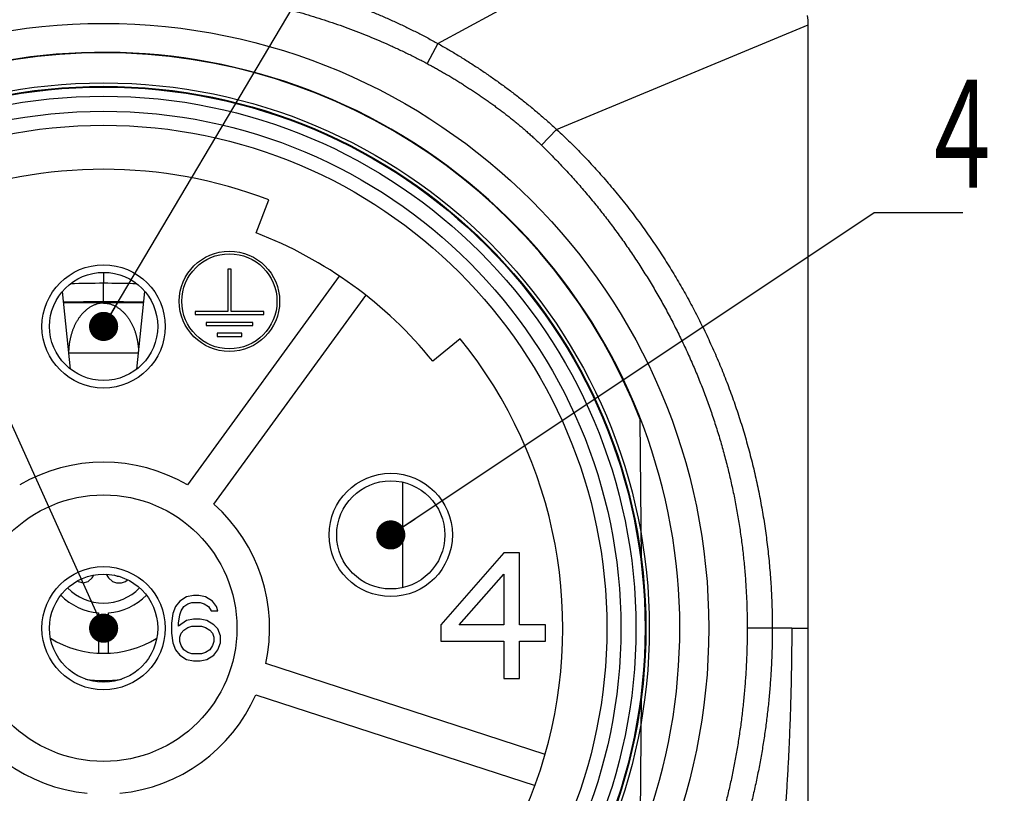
# Model space of a CAD drawing. Header units: millimetres. Extents: x 0 to 1300, y 0 to 891.
# Tile 15 of 146: x 470 to 518, y 279 to 317. Entities that reach past the tile are written whole.
import ezdxf

# ---------------------------------------------------------------- set-up
doc = ezdxf.new("R2010")
doc.units = ezdxf.units.MM
doc.header["$LTSCALE"] = 0.545669
for name, color, linetype in [('NoLayerName_001', 7, 'Continuous'), ('NoLayerName_004', 7, 'Continuous'), ('NoLayerName_007', 7, 'Continuous'), ('NoLayerName_008', 7, 'Continuous')]:
    doc.layers.add(name, color=color, linetype=linetype)
doc.styles.get("Standard").update_dxf_attribs({"font": 'txt', "bigfont": 'extfont2'})
doc.dimstyles.get("Standard").update_dxf_attribs({"dimtxt": 2.5, "dimasz": 2.5, "dimexe": 1, "dimexo": 1, "dimtad": 1, "dimdec": 3, "dimzin": 0, "dimdsep": 46, "dimtxsty": 'Standard', "dimcen": 2.5, "dimadec": 3, "dimazin": 0, "dimtfac": 0.75, "dimtdec": 3, "dimtmove": 0, "dimatfit": 3, "dimfxl": 1, "dimarcsym": 0})

msp = doc.modelspace()

# ---------------------------------------------------------------- linework, layer by layer
at = {"layer": 'NoLayerName_001', "color": 8, "linetype": 'Continuous', "lineweight": 25}
for p, q in [((490.66525148, 315.68291182), (501.29850814, 321.47622453)), ((496.42393116, 311.51113236), (508.61857604, 316.59622469)), ((490.66525178, 315.68291239), (490.14856071, 314.71007473)), ((496.42393221, 311.51113344), (495.6850413, 310.75408756)), ((474.45833514, 304.58185688), (474.45833514, 304.4685594)), ((474.45833514, 304.4685594), (474.45833514, 304.26436219)), ((474.45833514, 304.26436219), (474.45833514, 304.04949994)), ((474.45833551, 303.14967741), (474.45833515, 304.04949916)), ((474.45833514, 303.09182486), (474.45833514, 303.14967814)), ((476.15763859, 300.65219655), (472.7590317, 300.65219655)), ((488.96189005, 289.28708264), (488.96189005, 294.39611879)), ((507.82276196, 287.31622545), (505.66300854, 287.31622552))]:
    msp.add_line(p, q, dxfattribs=at)
at = {"layer": 'NoLayerName_001', "color": 7, "linetype": 'Continuous', "lineweight": 25}
for p, q in [((481.85321016, 306.49710266), (482.46762114, 308.09076604)), ((485.88466349, 304.39234935), (478.52662292, 294.26487534)), ((472.85449763, 299.88144754), (472.4588345, 303.64589941)), ((476.06217253, 299.88144743), (476.45783569, 303.64589952)), ((479.80972384, 293.33264795), (487.16776441, 303.46012196)), ((491.74109186, 301.35319518), (490.41529134, 300.27638655)), ((500.53725052, 290.64891468), (500.47801716, 297.43638515)), ((473.9001852, 289.76141687), (473.98212688, 289.89016321)), ((474.58531443, 289.93090272), (474.69318521, 289.76141687)), ((475.12933513, 289.82371475), (474.97073505, 289.88601262)), ((475.21420598, 289.82371475), (475.12933513, 289.82371475)), ((473.18964616, 289.60892207), (473.22613518, 289.57452326)), ((473.22613518, 289.57452326), (473.46403517, 289.51222539)), ((473.46403517, 289.51222539), (473.70193516, 289.57452326)), ((473.70193516, 289.57452326), (473.9001852, 289.76141687)), ((474.69318521, 289.76141687), (474.89143513, 289.57452326)), ((474.89143513, 289.57452326), (475.08968505, 289.51222539)), ((475.08968505, 289.51222539), (475.32758505, 289.51222539)), ((475.32758505, 289.51222539), (475.52583519, 289.57452326)), ((475.52583519, 289.57452326), (475.6188902, 289.66224782)), ((474.21433515, 288.05840981), (474.21433515, 286.1023293)), ((474.70233514, 286.1023293), (474.70233514, 288.05840981)), ((495.86522339, 281.19451535), (482.32406395, 285.59430476)), ((481.83396301, 284.08592916), (495.37512245, 279.68613975)), ((500.47801716, 277.19606576), (500.53725052, 283.98353622))]:
    msp.add_line(p, q, dxfattribs=at)
for radius in [29.34099923, 26.45569931, 25.08319934, 24.39999936, 6.46599983, 2.98899992, 2.62299993]:
    msp.add_circle((474.45833514, 287.31622545), radius, dxfattribs=at)
for centre, radius, start, end in [((474.45833514, 287.31615049), 27.91850644, 21.253316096, 158.746683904), ((474.45833514, 287.31622545), 22.26499942, 68.91666665, 111.08333335), ((474.45833514, 287.31622545), 20.55699946, 39.08333335, 68.91666665), ((474.45833514, 287.31622545), 22.26499942, 284.91666665, 39.08333335), ((474.45833514, 287.31622545), 8.05199979, 59.65192799, 120.34807201), ((474.45833514, 287.31622545), 8.05199979, 347.65192799, 48.34807201), ((474.45833514, 290.97622536), 2.92799992, 224.753476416, 265.219808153), ((474.45833514, 290.97622536), 2.43999994, 224.402694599, 315.597305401), ((474.45833514, 290.97622536), 2.92799992, 274.780191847, 315.246523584), ((474.45833514, 290.97622536), 4.87999987, 238.121433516, 301.878566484), ((474.45833514, 287.31622545), 8.05199979, 203.65192799, 264.34807201), ((474.45833514, 287.31622545), 8.05199979, 275.65192799, 336.34807201)]:
    msp.add_arc(centre, radius, start, end, dxfattribs=at)
at = {"layer": 'NoLayerName_001', "color": 8, "linetype": 'Continuous', "lineweight": 25}
for centre, radius, start, end in [((474.73111264, 230.94797321), 73.10203567, 90.2137975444, 91.4768285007), ((474.1853856, 230.95667902), 73.09333055, 88.5228538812, 89.7860421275), ((474.45319529, 213.15502495), 89.99465333, 89.9967276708, 91.2352370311), ((474.46216223, 213.09800183), 90.05167639, 88.7647106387, 90.0024350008), ((473.08129104, 219.35414307), 83.74900358, 89.0578709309, 90.3866338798), ((475.83402792, 219.34351558), 83.75960743, 89.6124705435, 90.9410852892), ((474.45833514, 290.97622536), 6.19744792, 261.888631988, 278.101080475), ((472.02564331, 293.66199968), 9.21029914, 283.53087445, 285.179019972), ((467.98275093, 290.68841873), 8.76681282, 316.899173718, 317.205162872), ((467.90400877, 290.76128055), 8.87409363, 317.205357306, 317.611534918), ((472.00861018, 293.7259575), 9.27648551, 285.177120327, 285.312233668), ((476.91299216, 293.74527957), 9.29642413, 254.689896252, 254.823598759), ((481.00681259, 290.75559001), 8.86593736, 222.386785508, 222.792495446), ((476.90166549, 293.70309007), 9.25274078, 254.822897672, 255.817421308), ((480.92583372, 290.68066275), 8.75561207, 222.792688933, 223.101326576), ((476.88490395, 293.63705985), 9.18461639, 255.817873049, 256.395829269)]:
    msp.add_arc(centre, radius, start, end, dxfattribs=at)
for points, knots in [([(458.25141915, 315.68291117), (458.41613849, 315.77250518), (458.74440737, 315.95399154), (459.24419527, 316.21262553), (459.74821612, 316.46314398), (460.25704002, 316.70404188), (460.7702176, 316.9356747), (461.28757296, 317.15789867), (461.80885664, 317.37070604), (462.33385401, 317.5740497), (462.86235355, 317.76793812), (463.39415498, 317.95242549), (463.92907306, 318.12756361), (464.4669223, 318.29340637), (465.00751744, 318.45000712), (465.55067318, 318.59741936), (466.09620603, 318.73569705), (466.64394199, 318.864896), (467.19372232, 318.98505674), (467.745397, 319.09622235), (468.29881784, 319.19843633), (468.85383665, 319.29174199), (469.41030517, 319.37618343), (469.96807531, 319.45180169), (470.52699393, 319.51864863), (471.08690715, 319.57672329), (471.64765788, 319.62598356), (472.20908375, 319.66636238), (472.77102186, 319.69791996), (473.3333118, 319.72023182), (473.89578349, 319.73468452), (474.27084068, 319.73549958), (474.45833515, 319.73700923)], [0, 0, 0, 0, 0.5625263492, 1.1252223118, 1.6880590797, 2.2510036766, 2.8140192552, 3.3770653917, 3.9400983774, 4.5030731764, 5.0659790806, 5.6288372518, 6.1916645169, 6.7544719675, 7.3172651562, 7.8800442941, 8.4428044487, 9.0055414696, 9.568269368, 10.1310039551, 10.6937574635, 11.2565386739, 11.8193530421, 12.3822028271, 12.9450867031, 13.5079894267, 14.0708845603, 14.6337464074, 15.1965506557, 15.7592745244, 16.3218969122, 16.8843985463, 16.8843985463, 16.8843985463, 16.8843985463]), ([(474.45833515, 319.73700922), (474.64582961, 319.73549957), (475.0208868, 319.7346845), (475.58335849, 319.72023179), (476.14564843, 319.69791994), (476.70758654, 319.66636236), (477.26901241, 319.62598355), (477.82976314, 319.57672328), (478.38967636, 319.51864863), (478.94859498, 319.4518017), (479.50636512, 319.37618343), (480.06283364, 319.291742), (480.61785245, 319.19843633), (481.17127329, 319.09622235), (481.72294797, 318.98505674), (482.2727283, 318.864896), (482.82046426, 318.73569704), (483.36599711, 318.59741936), (483.90915285, 318.45000712), (484.44974799, 318.29340637), (484.98759724, 318.12756362), (485.52251531, 317.9524255), (486.05431675, 317.76793812), (486.58281628, 317.5740497), (487.10781365, 317.37070603), (487.62909732, 317.15789864), (488.14645267, 316.93567467), (488.65963024, 316.70404184), (489.16845414, 316.46314392), (489.67247499, 316.21262547), (490.17226289, 315.9539915), (490.50053179, 315.77250516), (490.66525113, 315.68291117)], [0, 0, 0, 0, 0.5625016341, 1.125124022, 1.6878478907, 2.2506521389, 2.8135139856, 3.3764091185, 3.9393118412, 4.5021957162, 5.0650455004, 5.627859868, 6.1906410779, 6.7533945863, 7.3161291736, 7.8788570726, 8.4415940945, 9.0043542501, 9.567133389, 10.1299265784, 10.6927340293, 11.2555612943, 11.8184194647, 12.3813253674, 12.9443001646, 13.5073331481, 14.0703792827, 14.6333948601, 15.1963394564, 15.7591762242, 16.3218721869, 16.8843985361, 16.8843985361, 16.8843985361, 16.8843985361]), ([(458.76810957, 314.71007473), (458.9287885, 314.79356602), (459.24910466, 314.96268327), (459.73614098, 315.20370956), (460.22692435, 315.43721918), (460.72195618, 315.66184413), (461.22083082, 315.87794941), (461.72338577, 316.08543547), (462.22939375, 316.28432755), (462.73865576, 316.47462089), (463.25098817, 316.65632893), (463.76622815, 316.82947378), (464.28422327, 316.99408174), (464.80482158, 317.1501792), (465.32787117, 317.29779259), (465.85322009, 317.43694828), (466.38071737, 317.56767294), (466.91021719, 317.68999422), (467.44158393, 317.80392284), (467.97468654, 317.90947077), (468.50939496, 318.00665022), (469.04557915, 318.09547328), (469.58310901, 318.17595259), (470.12185446, 318.24809854), (470.66167961, 318.31192936), (471.20244377, 318.36742355), (471.74399977, 318.41453031), (472.28619444, 318.45317245), (472.82887396, 318.48339554), (473.37188695, 318.50477988), (473.91507277, 318.5186436), (474.27726927, 318.51942834), (474.45833515, 318.52087756)], [0, 0, 0, 0, 0.5432279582, 1.0865985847, 1.6300914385, 2.1736810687, 2.7173372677, 3.2610253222, 3.8047062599, 4.348338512, 4.8919092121, 5.4354342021, 5.9789270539, 6.5223977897, 7.0658530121, 7.6092960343, 8.1527270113, 8.6961460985, 9.2395629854, 9.7829884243, 10.3264313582, 10.8698990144, 11.4133969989, 11.9569293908, 12.5004981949, 13.0440898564, 13.5876772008, 14.1312341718, 14.6747366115, 15.2181624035, 15.761491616, 16.3047066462, 16.3047066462, 16.3047066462, 16.3047066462]), ([(474.45833515, 318.52087756), (474.63940102, 318.51942834), (475.00159753, 318.51864359), (475.54478334, 318.50477986), (476.08779633, 318.48339551), (476.63047585, 318.45317243), (477.17267052, 318.4145303), (477.71422652, 318.36742355), (478.25499068, 318.31192936), (478.79481583, 318.24809854), (479.33356128, 318.17595259), (479.87109114, 318.09547328), (480.40727533, 318.00665023), (480.94198375, 317.90947077), (481.47508636, 317.80392284), (482.0064531, 317.68999422), (482.53595292, 317.56767294), (483.06345021, 317.43694828), (483.58879913, 317.29779259), (484.11184871, 317.15017921), (484.63244703, 316.99408174), (485.15044214, 316.82947378), (485.66568212, 316.65632893), (486.17801453, 316.47462089), (486.68727654, 316.28432754), (487.19328451, 316.08543544), (487.69583945, 315.87794937), (488.19471408, 315.66184408), (488.68974591, 315.43721912), (489.18052928, 315.20370951), (489.66756561, 314.96268323), (489.98788178, 314.79356601), (490.14856071, 314.71007473)], [0, 0, 0, 0, 0.5432150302, 1.0865442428, 1.6299700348, 2.1734724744, 2.7170294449, 3.2606167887, 3.8042084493, 4.3477772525, 4.8913096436, 5.4348076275, 5.9782752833, 6.5217182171, 7.0651436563, 7.6085605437, 8.1519796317, 8.6954106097, 9.2388536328, 9.7823088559, 10.325779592, 10.8692724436, 11.4127974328, 11.9563681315, 12.5000003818, 13.0436813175, 13.5873693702, 14.131025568, 14.6746151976, 15.2181080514, 15.7614786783, 16.3047066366, 16.3047066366, 16.3047066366, 16.3047066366]), ([(490.66525178, 315.68291239), (490.74797582, 315.63620481), (490.91377603, 315.54339456), (491.16040856, 315.40052395), (491.40581786, 315.25554244), (491.64977925, 315.10811773), (491.89235206, 314.95842243), (492.13351903, 314.80649199), (492.37329236, 314.65240085), (492.61165802, 314.49616464), (492.84860121, 314.3377842), (493.08411122, 314.17726152), (493.31817701, 314.0145981), (493.55078695, 313.84979494), (493.78192763, 313.68285868), (494.01156849, 313.51378788), (494.23966111, 313.34257278), (494.46615518, 313.16920939), (494.69099965, 312.99369299), (494.91414379, 312.81601926), (495.13553623, 312.63618319), (495.35512774, 312.4541821), (495.57286118, 312.27000473), (495.78870892, 312.08367177), (496.00253323, 311.89508463), (496.21460717, 311.70458992), (496.35399544, 311.57543389), (496.42393141, 311.51113261)], [0, 0, 0, 0, 0.2849978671, 0.5700172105, 0.8550524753, 1.1400964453, 1.4251402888, 1.7101736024, 1.9951862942, 2.2801832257, 2.5651774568, 2.8501822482, 3.1352109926, 3.4202772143, 3.7053939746, 3.9905608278, 4.2757642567, 4.5609910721, 4.8462290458, 5.1314669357, 5.4166945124, 5.7019025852, 5.9870830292, 6.2722288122, 6.5573340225, 6.842393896, 7.1274048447, 7.1274048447, 7.1274048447, 7.1274048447]), ([(490.14856071, 314.71007473), (490.21535303, 314.67418022), (490.34919747, 314.60286131), (490.54843682, 314.49304508), (490.74678366, 314.38160479), (490.94408238, 314.26829179), (491.14038753, 314.15325008), (491.33569757, 314.03651879), (491.53002529, 313.91816382), (491.72338445, 313.7982474), (491.91577902, 313.67680745), (492.10720124, 313.55385552), (492.29764833, 313.42940723), (492.48711678, 313.30347678), (492.67560325, 313.17607874), (492.8631044, 313.04722757), (493.04961638, 312.91693808), (493.23513366, 312.78522642), (493.41958085, 312.6520153), (493.60287956, 312.51722938), (493.78495098, 312.3807936), (493.96571634, 312.24263303), (494.14509655, 312.10267228), (494.32301367, 311.96083774), (494.49938096, 311.8170527), (494.67412795, 311.67127635), (494.84720379, 311.5235053), (495.01854121, 311.37372482), (495.18810277, 311.22195154), (495.35574387, 311.06809132), (495.52171849, 310.91246185), (495.63044287, 310.80670957), (495.6850413, 310.75408756)], [0, 0, 0, 0, 0.2274789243, 0.4549722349, 0.6824799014, 0.9100002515, 1.1375300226, 1.3650644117, 1.5925971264, 1.8201207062, 2.0476327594, 2.2751367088, 2.5026360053, 2.7301338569, 2.9576332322, 3.1851368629, 3.4126472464, 3.6401650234, 3.8676851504, 4.0952033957, 4.3227182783, 4.5502312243, 4.777746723, 5.0052724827, 5.2328189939, 5.4603862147, 5.687962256, 5.9155361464, 6.1430984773, 6.3706414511, 6.5981589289, 6.8256464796, 6.8256464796, 6.8256464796, 6.8256464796]), ([(496.42393221, 311.51113344), (496.64167497, 311.30361849), (497.08183567, 310.89312052), (497.71509051, 310.24913644), (498.3321074, 309.58904601), (498.92964606, 308.91061141), (499.50815628, 308.21550527), (500.06709908, 307.50435204), (500.60619803, 306.77805303), (501.1251458, 306.03740652), (501.6236311, 305.28310489), (502.10132224, 304.51572304), (502.55792862, 303.73581235), (502.99315627, 302.94391948), (503.40671228, 302.14059191), (503.79830342, 301.32637691), (504.1676353, 300.5018239), (504.51440913, 299.66749543), (504.83838556, 298.82399553), (505.13931996, 297.97193749), (505.41696664, 297.11193691), (505.67108054, 296.24460946), (505.90141386, 295.37057027), (506.10772841, 294.49043728), (506.28974506, 293.60484082), (506.44735547, 292.71449288), (506.58064823, 291.82017035), (506.6895766, 290.92265793), (506.77445142, 290.02274631), (506.83428445, 289.12121397), (506.87292235, 288.21888279), (506.87509884, 287.61700217), (506.87913158, 287.31622545)], [0, 0, 0, 0, 0.9023687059, 1.805342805, 2.7088588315, 3.6128217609, 4.5171077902, 5.4215670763, 6.3260264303, 7.230297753, 8.1343057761, 9.0380949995, 9.9417117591, 10.8452001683, 11.7486033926, 12.6519649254, 13.5553298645, 14.4587385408, 15.3622032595, 16.2657291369, 17.1693225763, 18.0729927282, 18.9767529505, 19.8806222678, 20.7846244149, 21.6887327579, 22.5928563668, 23.4968888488, 24.4007126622, 25.3042011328, 26.207220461, 27.1096317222, 27.1096317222, 27.1096317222, 27.1096317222]), ([(495.6850413, 310.75408756), (495.86115298, 310.57823608), (496.21636049, 310.22939842), (496.73156108, 309.68864989), (497.23608949, 309.13790091), (497.72785186, 308.57568741), (498.20719569, 308.00294626), (498.67377879, 307.41983271), (499.12742215, 306.82658535), (499.56793118, 306.2233852), (499.99511067, 305.61043652), (500.40873685, 304.98798483), (500.80855486, 304.35632075), (501.19428706, 303.71576489), (501.56565384, 303.06664137), (501.92237545, 302.40927419), (502.26417236, 301.74398748), (502.59076398, 301.07110489), (502.90187371, 300.39095166), (503.19721118, 299.70384382), (503.47655745, 299.01012335), (503.73976857, 298.31015393), (503.98668731, 297.6042889), (504.2171605, 296.89288318), (504.43103375, 296.17629122), (504.62815337, 295.45486767), (504.80836388, 294.72896684), (504.97151569, 293.99894622), (505.11743131, 293.26518081), (505.24609919, 292.52811224), (505.35754864, 291.78821517), (505.45181172, 291.04597088), (505.52885804, 290.30186088), (505.58890202, 289.55636839), (505.63124151, 288.80996962), (505.65859346, 288.06316701), (505.66014807, 287.56512782), (505.66300827, 287.31622141)], [0, 0, 0, 0, 0.7466268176, 1.4934330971, 2.2403339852, 2.9872337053, 3.7340349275, 4.4807491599, 5.2274721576, 5.9743036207, 6.721345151, 7.4686495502, 8.2161712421, 8.9638563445, 9.7116552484, 10.4595233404, 11.2074217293, 11.9553179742, 12.7031868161, 13.4510113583, 14.1987921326, 14.9465421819, 15.6942760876, 16.4420101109, 17.1897627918, 17.9375555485, 18.6854132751, 19.4333649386, 20.1814377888, 20.9296049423, 21.6778045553, 22.4259676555, 23.1740192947, 23.9218794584, 24.669463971, 25.4166853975, 26.1634539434, 26.1634539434, 26.1634539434, 26.1634539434]), ([(474.45833476, 303.09182487), (474.43483853, 303.09072252), (474.38773913, 303.08953173), (474.3174374, 303.08164004), (474.24760276, 303.07018973), (474.17854704, 303.05459295), (474.11053841, 303.03508123), (474.0437984, 303.01171994), (473.97844746, 302.98476923), (473.9145807, 302.95443959), (473.85228867, 302.9209504), (473.79164749, 302.88451014), (473.73271461, 302.84530203), (473.67552538, 302.80349204), (473.62010318, 302.75924076), (473.56647132, 302.71270798), (473.51465312, 302.66405345), (473.46467198, 302.61343675), (473.41655139, 302.56101735), (473.3703149, 302.50695467), (473.32598619, 302.45140803), (473.2835841, 302.39453048), (473.24310829, 302.33644405), (473.20452218, 302.27724373), (473.16776633, 302.21699676), (473.13277751, 302.15576485), (473.09949317, 302.09360929), (473.06784896, 302.03059437), (473.03779268, 301.96678384), (473.00933167, 301.90222092), (472.98247038, 301.83695721), (472.95721504, 301.77104412), (472.93357154, 301.70453326), (472.91154534, 301.63747519), (472.89114136, 301.56991554), (472.87233284, 301.50190273), (472.85509609, 301.43347864), (472.83938665, 301.36468729), (472.82523678, 301.29556053), (472.81239229, 301.22617539), (472.8052423, 301.17968232), (472.80149081, 301.15646609)], [0, 0, 0, 0, 0.070566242, 0.1412578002, 0.2120199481, 0.2827913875, 0.3535090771, 0.4241642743, 0.4948103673, 0.5654797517, 0.6361795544, 0.7068968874, 0.777645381, 0.8484593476, 0.9193583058, 0.9903470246, 1.0614166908, 1.1325460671, 1.2037026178, 1.2748435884, 1.3459170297, 1.4168627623, 1.4876369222, 1.5582752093, 1.6288256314, 1.6993287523, 1.7698179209, 1.8403195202, 1.9108478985, 1.9814003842, 2.0519709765, 2.1225525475, 2.1931369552, 2.2637151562, 2.3342804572, 2.4048377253, 2.4753926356, 2.5459482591, 2.6165051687, 2.6870615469, 2.7576136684, 2.7576136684, 2.7576136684, 2.7576136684]), ([(474.45833476, 303.09182487), (474.48183101, 303.09072253), (474.52893044, 303.08953174), (474.5992322, 303.08164005), (474.66906689, 303.07018974), (474.73812265, 303.05459295), (474.80613132, 303.03508123), (474.87287137, 303.01171993), (474.93822235, 302.98476922), (475.00208916, 302.95443957), (475.06438123, 302.92095037), (475.12502244, 302.8845101), (475.18395536, 302.84530197), (475.24114462, 302.80349197), (475.29656686, 302.75924066), (475.35019876, 302.71270786), (475.40201699, 302.66405331), (475.45199816, 302.61343657), (475.50011878, 302.56101715), (475.5463553, 302.50695444), (475.59068404, 302.45140777), (475.63308616, 302.39453019), (475.673562, 302.33644373), (475.71214814, 302.27724338), (475.74890402, 302.21699638), (475.78389286, 302.15576444), (475.81717724, 302.09360886), (475.84882148, 302.03059391), (475.8788778, 301.96678335), (475.90733885, 301.90222039), (475.93420017, 301.83695666), (475.95945553, 301.77104353), (475.98309903, 301.70453262), (476.00512521, 301.6374745), (476.02552915, 301.5699148), (476.04433761, 301.50190193), (476.06157428, 301.43347778), (476.07728364, 301.36468636), (476.09143343, 301.29555955), (476.10427784, 301.22617436), (476.11142779, 301.17968124), (476.11517925, 301.156465)], [0, 0, 0, 0, 0.0705662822, 0.1412578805, 0.2120200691, 0.2827915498, 0.3535092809, 0.4241645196, 0.4948106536, 0.5654800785, 0.6361799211, 0.7068972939, 0.7776458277, 0.8484598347, 0.9193588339, 0.9903475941, 1.0614173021, 1.1325467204, 1.2037033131, 1.2748443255, 1.345917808, 1.4168635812, 1.4876377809, 1.5582761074, 1.6288265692, 1.6993297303, 1.7698189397, 1.840320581, 1.9108490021, 1.9814015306, 2.0519721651, 2.1225537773, 2.1931382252, 2.2637164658, 2.3342818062, 2.4048391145, 2.475394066, 2.5459497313, 2.6165066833, 2.6870631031, 2.7576152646, 2.7576152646, 2.7576152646, 2.7576152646]), ([(472.80149081, 301.15646609), (472.79821033, 301.13317992), (472.79131421, 301.08665309), (472.78298136, 301.01659214), (472.77577329, 300.94641335), (472.76990455, 300.87611502), (472.76508764, 300.80574642), (472.76298994, 300.758777), (472.76180212, 300.73530329)], [0, 0, 0, 0, 0.07054831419, 0.14109571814, 0.21164200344, 0.28218383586, 0.35271491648, 0.42322614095, 0.42322614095, 0.42322614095, 0.42322614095]), ([(476.11517925, 301.156465), (476.11845971, 301.13317882), (476.12535579, 301.08665195), (476.13368861, 301.01659096), (476.14089666, 300.94641213), (476.14676543, 300.87611377), (476.15158239, 300.80574513), (476.15368017, 300.75877569), (476.15486803, 300.73530197)], [0, 0, 0, 0, 0.07054835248, 0.14109579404, 0.21164211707, 0.28218398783, 0.35271510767, 0.42322637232, 0.42322637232, 0.42322637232, 0.42322637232]), ([(505.66300827, 287.31622141), (505.660687, 287.08302855), (505.65944218, 286.61650879), (505.63717695, 285.91694384), (505.60272782, 285.21772556), (505.55390714, 284.51919104), (505.49131568, 283.82165887), (505.41480715, 283.12545257), (505.32443389, 282.43089437), (505.22020007, 281.73830105), (505.10209243, 281.0479838), (504.97006304, 280.36025008), (504.82407073, 279.67540189), (504.66407227, 278.99374129), (504.49002497, 278.3155703), (504.30188597, 277.64119098), (504.09961317, 276.97090802), (503.88316944, 276.30503985), (503.6525665, 275.64390698), (503.40781934, 274.98784257), (503.14894386, 274.33718251), (502.87595604, 273.69226261), (502.5888713, 273.05341897), (502.28770758, 272.42098749), (501.9724848, 271.79532784), (501.64328503, 271.176819), (501.30026417, 270.5658458), (500.94352738, 269.96285424), (500.57337263, 269.36815154), (500.18938888, 268.78256157), (499.79380723, 268.20498212), (499.51720314, 267.82922981), (499.38054913, 267.64024446)], [0, 0, 0, 0, 0.6996132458, 1.3994684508, 2.0995197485, 2.7997211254, 3.500026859, 4.2003919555, 4.9007725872, 5.6011271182, 6.3014300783, 7.0016745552, 7.7018601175, 8.4019926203, 9.1020846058, 9.8021557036, 10.502233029, 11.2023432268, 11.902486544, 12.602660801, 13.302870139, 14.003125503, 14.7034451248, 15.4038550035, 16.1043866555, 16.8050163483, 17.5056621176, 18.2062439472, 18.9066873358, 19.6069241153, 20.3068932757, 21.0065417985, 21.0065417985, 21.0065417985, 21.0065417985]), ([(506.87914109, 287.31622545), (506.87671847, 287.07493385), (506.87542208, 286.592209), (506.85217187, 285.86834764), (506.81615601, 285.14485311), (506.76506044, 284.42208414), (506.69948069, 283.70038003), (506.61923322, 282.98008516), (506.52433996, 282.26154307), (506.41478006, 281.54509525), (506.29048489, 280.83109066), (506.15131811, 280.11989008), (505.99715801, 279.41185266), (505.82787891, 278.70733817), (505.64335618, 278.0067062), (505.44346485, 277.3103165), (505.22808156, 276.61853374), (504.99709256, 275.93174964), (504.75049375, 275.25035426), (504.488288, 274.57476182), (504.21047979, 273.90539193), (503.91707408, 273.24266395), (503.60807381, 272.58699827), (503.28348969, 271.93881222), (502.94331513, 271.298557), (502.58769932, 270.66665447), (502.21695773, 270.04347438), (501.83133258, 269.42946074), (501.43127239, 268.82490027), (501.01648476, 268.23065516), (500.58943341, 267.64544499), (500.29125692, 267.26568514), (500.14390023, 267.07457029)], [0, 0, 0, 0, 0.7239112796, 1.448078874, 2.1724529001, 2.8969852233, 3.6216299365, 4.3463438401, 5.0710869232, 5.7958228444, 6.5205205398, 7.2451589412, 7.9697288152, 8.6942333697, 9.4186888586, 10.1431251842, 10.8675864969, 11.5921157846, 12.3167033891, 13.0413324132, 13.7659957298, 14.4906967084, 15.2154499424, 15.9402819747, 16.6652294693, 17.3902794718, 18.1153577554, 18.8403840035, 19.5652754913, 20.2899481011, 21.0143173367, 21.7382993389, 21.7382993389, 21.7382993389, 21.7382993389])]:
    msp.add_open_spline(points, degree=3, knots=knots, dxfattribs=at)
at = {"layer": 'NoLayerName_004', "color": 7, "linetype": 'Continuous', "lineweight": 25}
for p, q in [((480.48147499, 304.730505), (480.48147499, 302.68090505)), ((480.63519498, 304.730505), (480.48147499, 304.730505)), ((480.63519498, 302.68090505), (480.63519498, 304.730505)), ((478.89303503, 302.68090505), (478.89303503, 302.52718505)), ((480.48147499, 302.68090505), (478.89303503, 302.68090505)), ((482.22363494, 302.68090505), (480.63519498, 302.68090505)), ((482.22363494, 302.52718505), (482.22363494, 302.68090505)), ((478.89303503, 302.52718505), (482.22363494, 302.52718505)), ((479.42678501, 302.15142506), (479.42678501, 301.99770507)), ((481.68988495, 302.15142506), (479.42678501, 302.15142506)), ((479.42678501, 301.99770507), (481.68988495, 301.99770507)), ((481.68988495, 301.99770507), (481.68988495, 302.15142506)), ((479.960535, 301.62194508), (479.960535, 301.46822508)), ((481.15613497, 301.62194508), (479.960535, 301.62194508)), ((479.960535, 301.46822508), (481.15613497, 301.46822508)), ((481.15613497, 301.46822508), (481.15613497, 301.62194508)), ((493.85633464, 290.97622536), (490.80633472, 287.47197018)), ((494.61883462, 290.97622536), (493.85633464, 290.97622536)), ((494.61883462, 287.47197018), (494.61883462, 290.97622536)), ((491.69591799, 287.47197018), (493.85633464, 289.93792763)), ((493.85633464, 289.93792763), (493.85633464, 287.47197018)), ((478.47925172, 288.83473606), (478.14883505, 288.632268)), ((478.80966839, 288.90222541), (478.47925172, 288.83473606)), ((479.07400166, 288.90222541), (478.80966839, 288.90222541)), ((479.40441828, 288.83473606), (479.07400166, 288.90222541)), ((479.73483501, 288.632268), (479.40441828, 288.83473606)), ((477.95058505, 288.3623106), (477.81841839, 288.02486365)), ((478.14883505, 288.632268), (477.95058505, 288.3623106)), ((478.21491836, 288.15984254), (478.34708504, 288.3623106)), ((478.34708504, 288.3623106), (478.54533504, 288.4972893)), ((478.54533504, 288.4972893), (478.74358503, 288.56477865)), ((478.74358503, 288.56477865), (479.14008502, 288.56477865)), ((479.14008502, 288.56477865), (479.33833502, 288.4972893)), ((479.33833502, 288.4972893), (479.53658501, 288.3623106)), ((479.53658501, 288.3623106), (479.66875174, 288.15984254)), ((479.933085, 288.3623106), (479.73483501, 288.632268)), ((479.99916827, 288.15984254), (479.933085, 288.3623106)), ((477.81841839, 288.02486365), (477.75233506, 287.55243818)), ((478.08275171, 287.55243818), (478.14883505, 287.95737429)), ((478.14883505, 287.95737429), (478.21491836, 288.15984254)), ((479.66875174, 288.15984254), (479.99916827, 288.15984254)), ((477.75233506, 287.55243818), (477.75233506, 287.08001272)), ((478.47925172, 287.68741689), (478.08275171, 287.41745948)), ((478.08275171, 287.41745948), (478.08275171, 287.55243818)), ((478.80966839, 287.75490624), (478.47925172, 287.68741689)), ((478.54533504, 287.34997013), (478.74358503, 287.41745948)), ((478.74358503, 287.41745948), (479.20616838, 287.41745948)), ((479.14008502, 287.75490624), (478.80966839, 287.75490624)), ((479.47050174, 287.68741689), (479.14008502, 287.75490624)), ((479.20616838, 287.41745948), (479.40441828, 287.34997013)), ((479.80091827, 287.48494883), (479.47050174, 287.68741689)), ((479.99916827, 287.28248078), (479.80091827, 287.48494883)), ((490.80633472, 287.47197018), (490.80633472, 286.69324671)), ((493.85633464, 287.47197018), (491.69591799, 287.47197018)), ((495.88966779, 287.47197018), (494.61883462, 287.47197018)), ((495.88966779, 286.69324671), (495.88966779, 287.47197018)), ((477.75233506, 287.08001272), (477.81841839, 286.60758716)), ((478.14883505, 286.87754457), (478.21491836, 287.08001272)), ((478.21491836, 287.08001272), (478.34708504, 287.21499142)), ((478.34708504, 287.21499142), (478.54533504, 287.34997013)), ((479.40441828, 287.34997013), (479.60266828, 287.21499142)), ((479.60266828, 287.21499142), (479.73483501, 287.08001272)), ((479.73483501, 287.08001272), (479.80091827, 286.87754457)), ((480.131335, 286.94503402), (479.99916827, 287.28248078)), ((480.131335, 286.60758716), (480.131335, 286.94503402)), ((477.81841839, 286.60758716), (477.95058505, 286.27014036)), ((478.14883505, 286.67507651), (478.14883505, 286.87754457)), ((478.21491836, 286.47260846), (478.14883505, 286.67507651)), ((478.34708504, 286.27014036), (478.21491836, 286.47260846)), ((479.73483501, 286.47260846), (479.60266828, 286.27014036)), ((479.80091827, 286.67507651), (479.73483501, 286.47260846)), ((479.80091827, 286.87754457), (479.80091827, 286.67507651)), ((479.99916827, 286.27014036), (480.131335, 286.60758716)), ((490.80633472, 286.69324671), (493.85633464, 286.69324671)), ((493.85633464, 286.69324671), (493.85633464, 284.87622552)), ((494.61883462, 286.69324671), (495.88966779, 286.69324671)), ((494.61883462, 284.87622552), (494.61883462, 286.69324671)), ((477.95058505, 286.27014036), (478.14883505, 286.00018292)), ((478.14883505, 286.00018292), (478.47925172, 285.79771485)), ((478.54533504, 286.13516165), (478.34708504, 286.27014036)), ((478.74358503, 286.0676723), (478.54533504, 286.13516165)), ((479.20616838, 286.0676723), (478.74358503, 286.0676723)), ((479.40441828, 286.13516165), (479.20616838, 286.0676723)), ((479.60266828, 286.27014036), (479.40441828, 286.13516165)), ((479.47050174, 285.79771485), (479.80091827, 286.00018292)), ((479.80091827, 286.00018292), (479.99916827, 286.27014036)), ((478.47925172, 285.79771485), (478.80966839, 285.73022549)), ((478.80966839, 285.73022549), (479.14008502, 285.73022549)), ((479.14008502, 285.73022549), (479.47050174, 285.79771485)), ((493.85633464, 284.87622552), (494.61883462, 284.87622552))]:
    msp.add_line(p, q, dxfattribs=at)
for radius in [2.43389994, 2.30579994]:
    msp.add_circle((480.55833498, 303.17622504), radius, dxfattribs=at)
at = {"layer": 'NoLayerName_007', "color": 7, "linetype": 'Continuous', "lineweight": 25}
for centre, radius in [((474.45833514, 301.95622507), 2.98899992), ((474.45833514, 301.95622507), 2.62299993), ((488.38180218, 291.84023413), 2.98899992), ((488.38180218, 291.84023413), 2.62299993)]:
    msp.add_circle(centre, radius, dxfattribs=at)
at = {"layer": 'NoLayerName_008', "color": 7, "linetype": 'Continuous', "lineweight": 25}
msp.add_line((508.61833425, 265.35622603), (508.61833425, 316.59622468), dxfattribs=at)
at = {"layer": 'NoLayerName_008', "color": 8, "linetype": 'Continuous', "lineweight": 25}
msp.add_line((507.82276196, 287.31622545), (508.61874966, 287.31622545), dxfattribs=at)
at = {"layer": 'NoLayerName_008', "color": 7, "linetype": 'Continuous', "lineweight": 25}
for radius in [26.29099931, 26.25439931, 25.81035564]:
    msp.add_circle((474.45833514, 287.31622545), radius, dxfattribs=at)
for centre, radius, start, end in [((505.36682124, 316.59518752), 3.25175497, 0.018274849, 7.936853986), ((474.45833514, 287.31622545), 27.93799927, 158.51863274, 131.227781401)]:
    msp.add_arc(centre, radius, start, end, dxfattribs=at)
at = {"layer": 'NoLayerName_008', "color": 8, "linetype": 'Continuous', "lineweight": 25}
msp.add_open_spline([(507.82276196, 287.31622545), (507.82113266, 287.00234465), (507.81950436, 286.37455508), (507.80727915, 285.4329239), (507.7890932, 284.4913682), (507.76381227, 283.54996189), (507.73163066, 282.60877349), (507.69238512, 281.66787283), (507.6460137, 280.72732367), (507.59239817, 279.78718101), (507.53139939, 278.84749151), (507.46288213, 277.90829666), (507.38670991, 276.96963783), (507.30274712, 276.03155637), (507.21085654, 275.09410103), (507.11091252, 274.15734461), (507.0028384, 273.22138217), (506.88655431, 272.28632903), (506.76198186, 271.35230299), (506.62904294, 270.41942175), (506.48765707, 269.48780353), (506.337753, 268.55756458), (506.17922487, 267.62882849), (506.01209606, 266.70169146), (505.8359076, 265.7763519), (505.65200037, 264.85262685), (505.52065637, 264.23866587), (505.45608251, 263.9314814)], degree=3, knots=[0, 0, 0, 0, 0.9416550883, 1.8833587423, 2.8250906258, 3.7668322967, 4.7085672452, 5.650280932, 6.5919615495, 7.5336146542, 8.4752631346, 9.4169337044, 10.3586564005, 11.3004646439, 12.242395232, 13.1844668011, 14.1266483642, 15.0689034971, 16.0111981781, 16.9535008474, 17.8957824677, 18.838016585, 19.780179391, 20.7222497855, 21.6642094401, 22.6060428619, 23.547737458, 23.547737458, 23.547737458, 23.547737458], dxfattribs=at)

# ---------------------------------------------------------------- texts
at = {"layer": 'NoLayerName_001', "color": 3, "linetype": 'Continuous', "lineweight": 13, "insert": (513.85495735, 308.11309288), "char_height": 5.9397539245, "attachment_point": 7, "line_spacing_factor": 0.742857}
msp.add_mtext('\\A1;\\W0.6667;４', dxfattribs=at)

# ---------------------------------------------------------------- leaders
at = {"layer": 'NoLayerName_001', "color": 3, "linetype": 'Continuous', "lineweight": 13, "annotation_type": 0, "has_hookline": 1}
for points, hookline_direction, text_width in [([(474.45833514, 287.31622545), (453.48418069, 333.81707145), (452.06995356, 333.81707145)], 1, 2.26287654), ([(474.45833514, 301.95622507), (493.30676531, 333.81707145), (494.72099243, 333.81707145)], 0, 5.65719134), ([(488.38180218, 291.84023413), (511.81573022, 307.48809288), (513.22995735, 307.48809288)], 0, 2.26287654)]:
    msp.add_leader(points, dimstyle='Standard', override={"dimtxt": 5.939754, "dimasz": 1.414227, "dimldrblk": 'DOT'}, dxfattribs=dict(at, hookline_direction=hookline_direction, text_width=text_width))

doc.saveas('drawing.dxf')
